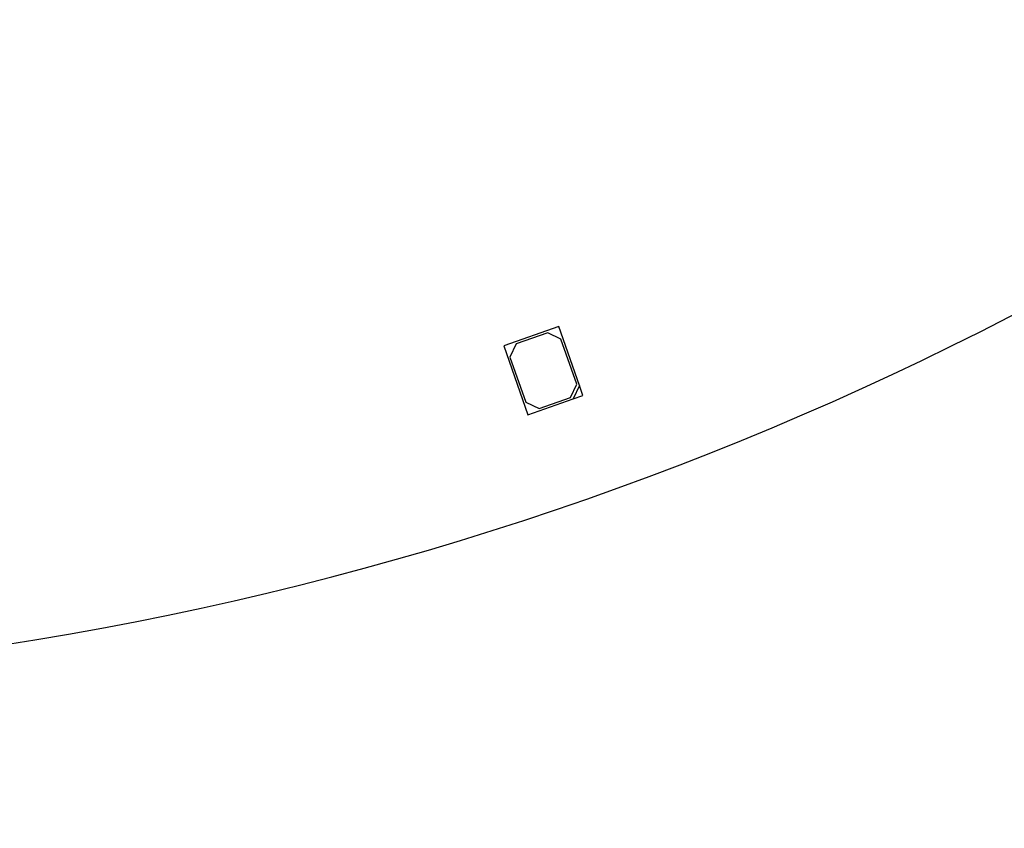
# Model space of a CAD drawing. Header units: millimetres. Extents: x 16 to 406, y 13 to 285.
# Tile 5 of 11: x 150 to 174, y 105 to 124. Entities that reach past the tile are written whole.
import ezdxf
from ezdxf.enums import TextEntityAlignment as Align

# ---------------------------------------------------------------- set-up
doc = ezdxf.new("R2010")
doc.units = ezdxf.units.MM
for name, color, linetype in [('Default', 7, 'Continuous'), ('LED_2835', 7, 'Continuous'), ('PCB_RDLED_315_EM', 7, 'Continuous')]:
    doc.layers.add(name, color=color, linetype=linetype)
doc.styles.add('SEACAD_Arial', font='arial.ttf')
doc.dimstyles.new('ISO', dxfattribs={"dimtxt": 3.5, "dimasz": 3.5, "dimexe": 1.75, "dimexo": 0, "dimgap": 0.875, "dimtad": 1, "dimlfac": 2, "dimtxsty": 'SEACAD_Arial', "dimblk1": '_SE_FILLED', "dimblk2": '_SE_FILLED', "dimsah": 1, "dimcen": 1.75, "dimadec": 0, "dimazin": 0, "dimtfac": 0.5, "dimtdec": 3, "dimtmove": 0, "dimatfit": 3, "dimfxl": 1, "dimarcsym": 0})

# ---------------------------------------------------------------- blocks, each defined once
blk = doc.blocks.new('SE1')
at = {"layer": 'LED_2835', "color": 7, "linetype": 'Continuous'}
for p, q in [((162.863, 116.735), (161.543, 116.271)), ((162.597, 116.588), (161.842, 116.323)), ((162.916, 116.435), (162.597, 116.588)), ((163.361, 115.32), (162.863, 116.735)), ((161.842, 116.323), (161.689, 116.004)), ((163.297, 115.35), (162.916, 116.435)), ((161.543, 116.271), (162.123, 114.62)), ((161.689, 116.004), (162.07, 114.919)), ((163.144, 115.031), (163.297, 115.35)), ((163.361, 115.32), (163.208, 115.001)), ((163.443, 115.084), (163.361, 115.32)), ((162.07, 114.919), (162.389, 114.766)), ((162.123, 114.62), (163.208, 115.001)), ((162.389, 114.766), (163.144, 115.031)), ((163.208, 115.001), (163.443, 115.084))]:
    blk.add_line(p, q, dxfattribs=at)
at = {"layer": 'PCB_RDLED_315_EM', "color": 7, "linetype": 'Continuous'}
blk.add_arc((137.472, 186.911), 78.75, 278.17383, 351.82617, dxfattribs=at)
blk = doc.blocks.new('DMBLK2')
at = {"layer": 'Default', "linetype": 'Continuous'}
for points in [[(86.722, 83.779), (86.722, 84.946), (83.222, 84.362)], [(188.222, 83.779), (191.722, 84.362), (188.222, 84.946)]]:
    blk.add_hatch(color=7, dxfattribs=at).paths.add_polyline_path(points)
at = {"layer": 'Default', "color": 7, "linetype": 'Continuous'}
for p, q in [((83.222, 140.161), (83.222, 82.612)), ((191.722, 140.161), (191.722, 82.612)), ((83.222, 84.362), (191.722, 84.362))]:
    blk.add_line(p, q, dxfattribs=at)
at = {"layer": 'Default', "color": 7, "linetype": 'Continuous', "style": 'SEACAD_Arial'}
for s, p in [('±0,3', (137.7, 88.737)), ('217', (127.733, 88.737))]:
    blk.add_text(s, height=3.5, dxfattribs=at).set_placement(p, align=Align.TOP_LEFT)
blk = doc.blocks.new('_SE_FILLED')
at = {"color": 0}
blk.add_line((0, 0), (-1, 0), dxfattribs=at)
blk.add_solid([(0, 0), (-1, -0.1665), (-1, 0.1665), (0, 0)], dxfattribs=at)

msp = doc.modelspace()

# ---------------------------------------------------------------- block references
at = {"layer": 'Default'}
msp.add_blockref('SE1', (0, 0), dxfattribs=at)

# ---------------------------------------------------------------- dimensions: what is measured, and where the dimension line sits
at = {"layer": 'Default', "color": 7, "linetype": 'Continuous'}
dim = msp.add_linear_dim(base=(83.2216, 84.3622), p1=(83.2216, 140.1605), p2=(191.7216, 140.1605), angle=0, text='\\A1;<> ±0,3', dimstyle='ISO', dxfattribs=at)
dim.commit()
dim.dimension.update_dxf_attribs({"geometry": 'DMBLK2', "text_midpoint": (137.4716, 84.3622), "dimtype": 161})

doc.saveas('drawing.dxf')
